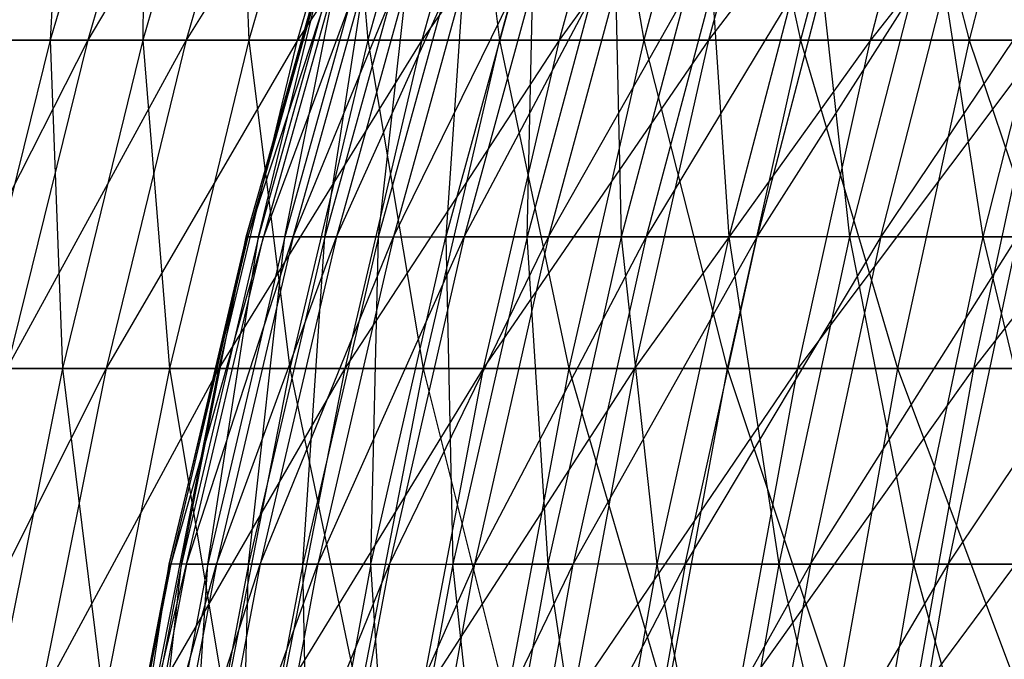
# Model space of a CAD drawing. Extents: x -125 to 125, y -143 to 0.
# Tile 180 of 256: x -55.99 to -48.69, y -71.32 to -66.58. Entities that reach past the tile are written whole.
import ezdxf

# ---------------------------------------------------------------- set-up
doc = ezdxf.new("R2010")
doc.units = 0
doc.header["$LTSCALE"] = 25.4
doc.layers.get('0').update_dxf_attribs({"linetype": 'CONTINUOUS'})

# ---------------------------------------------------------------- blocks, each defined once
blk = doc.blocks.new('NL2500027000_STL_3')
at = {"color": 0}
for p, q in [((-55.066, -64.3266, 14.9543), (-55.7674, -66.7325, 15.1448)), ((-55.066, -64.3266, 14.9543), (-55.7674, -66.7325, 15.1448)), ((-55.6474, -64.3266, 12.6196), (-55.7674, -66.7325, 15.1448)), ((-55.6474, -64.3266, 12.6196), (-55.7674, -66.7325, 15.1448)), ((-54.7903, -64.3266, -15.9346), (-55.4882, -66.7325, -16.1376)), ((-54.0699, -64.3266, -18.2302), (-55.4882, -66.7325, -16.1376)), ((-54.7903, -64.3266, -15.9346), (-55.4882, -66.7325, -16.1376)), ((-54.0699, -64.3266, -18.2302), (-55.4882, -66.7325, -16.1376)), ((-54.3866, -64.3266, 17.2624), (-55.0793, -66.7325, 17.4823)), ((-54.3866, -64.3266, 17.2624), (-55.0793, -66.7325, 17.4823)), ((-55.066, -64.3266, 14.9543), (-55.0793, -66.7325, 17.4823)), ((-55.066, -64.3266, 14.9543), (-55.0793, -66.7325, 17.4823)), ((-54.0699, -64.3266, -18.2302), (-54.7586, -66.7325, -18.4624)), ((-53.2533, -64.3266, -20.4934), (-54.7586, -66.7325, -18.4624)), ((-54.0699, -64.3266, -18.2302), (-54.7586, -66.7325, -18.4624)), ((-53.2533, -64.3266, -20.4934), (-54.7586, -66.7325, -18.4624)), ((-54.3866, -64.3266, 17.2624), (-54.2934, -66.7325, 19.7887)), ((-54.3866, -64.3266, 17.2624), (-54.2934, -66.7325, 19.7887)), ((-53.6105, -64.3266, 19.5398), (-54.2934, -66.7325, 19.7887)), ((-53.6105, -64.3266, 19.5398), (-54.2934, -66.7325, 19.7887)), ((-52.342, -64.3266, -22.7202), (-53.9316, -66.7325, -20.7544)), ((-53.9316, -66.7325, -20.7544), (-53.2533, -64.3266, -20.4934)), ((-52.342, -64.3266, -22.7202), (-53.9316, -66.7325, -20.7544)), ((-53.9316, -66.7325, -20.7544), (-53.2533, -64.3266, -20.4934)), ((-53.6105, -64.3266, 19.5398), (-53.4109, -66.7325, 22.0599)), ((-53.6105, -64.3266, 19.5398), (-53.4109, -66.7325, 22.0599)), ((-52.7391, -64.3266, 21.7825), (-53.4109, -66.7325, 22.0599)), ((-52.7391, -64.3266, 21.7825), (-53.4109, -66.7325, 22.0599)), ((-52.342, -64.3266, -22.7202), (-53.0087, -66.7325, -23.0096)), ((-51.3377, -64.3266, -24.9065), (-53.0087, -66.7325, -23.0096)), ((-52.342, -64.3266, -22.7202), (-53.0087, -66.7325, -23.0096)), ((-51.3377, -64.3266, -24.9065), (-53.0087, -66.7325, -23.0096)), ((-52.7391, -64.3266, 21.7825), (-52.4334, -66.7325, 24.2919)), ((-52.7391, -64.3266, 21.7825), (-52.4334, -66.7325, 24.2919)), ((-51.774, -64.3266, 23.9864), (-52.4334, -66.7325, 24.2919)), ((-51.774, -64.3266, 23.9864), (-52.4334, -66.7325, 24.2919)), ((-51.3377, -64.3266, -24.9065), (-51.9916, -66.7325, -25.2238)), ((-50.2421, -64.3266, -27.0486), (-51.9916, -66.7325, -25.2238)), ((-51.3377, -64.3266, -24.9065), (-51.9916, -66.7325, -25.2238)), ((-50.2421, -64.3266, -27.0486), (-51.9916, -66.7325, -25.2238)), ((-51.774, -64.3266, 23.9864), (-51.3628, -66.7325, 26.4808)), ((-51.774, -64.3266, 23.9864), (-51.3628, -66.7325, 26.4808)), ((-50.7168, -64.3266, 26.1477), (-51.3628, -66.7325, 26.4808)), ((-50.7168, -64.3266, 26.1477), (-51.3628, -66.7325, 26.4808)), ((-50.2421, -64.3266, -27.0486), (-50.882, -66.7325, -27.3931)), ((-49.0571, -64.3266, -29.1426), (-50.882, -66.7325, -27.3931)), ((-50.2421, -64.3266, -27.0486), (-50.882, -66.7325, -27.3931)), ((-49.0571, -64.3266, -29.1426), (-50.882, -66.7325, -27.3931)), ((-50.7168, -64.3266, 26.1477), (-50.2008, -66.7325, 28.6225)), ((-50.7168, -64.3266, 26.1477), (-50.2008, -66.7325, 28.6225)), ((-49.5694, -64.3266, 28.2625), (-50.2008, -66.7325, 28.6225)), ((-49.5694, -64.3266, 28.2625), (-50.2008, -66.7325, 28.6225)), ((-47.785, -64.3266, -31.1848), (-49.682, -66.7325, -29.5138)), ((-49.682, -66.7325, -29.5138), (-49.0571, -64.3266, -29.1426)), ((-47.785, -64.3266, -31.1848), (-49.682, -66.7325, -29.5138)), ((-49.682, -66.7325, -29.5138), (-49.0571, -64.3266, -29.1426)), ((-49.5694, -64.3266, 28.2625), (-48.9495, -66.7325, 30.7133)), ((-49.5694, -64.3266, 28.2625), (-48.9495, -66.7325, 30.7133)), ((-48.3339, -64.3266, 30.327), (-48.9495, -66.7325, 30.7133)), ((-48.3339, -64.3266, 30.327), (-48.9495, -66.7325, 30.7133)), ((-53.638, -65.7877, 0.888), (-54.3126, -68.1894, 0.8992)), ((-54.3126, -68.1894, 0.8992), (-53.6256, -65.7877, -1.4525)), ((-53.638, -65.7877, 0.888), (-54.3126, -68.1894, 0.8992)), ((-54.3126, -68.1894, 0.8992), (-53.6256, -65.7877, -1.4525)), ((-53.6256, -65.7877, -1.4525), (-54.3001, -68.1894, -1.4708)), ((-54.3001, -68.1894, -1.4708), (-53.5112, -65.7877, -3.7902)), ((-53.6256, -65.7877, -1.4525), (-54.3001, -68.1894, -1.4708)), ((-54.3001, -68.1894, -1.4708), (-53.5112, -65.7877, -3.7902)), ((-53.5482, -65.7877, 3.2268), (-54.2217, -68.1894, 3.2674)), ((-54.2217, -68.1894, 3.2674), (-53.638, -65.7877, 0.888)), ((-53.5482, -65.7877, 3.2268), (-54.2217, -68.1894, 3.2674)), ((-54.2217, -68.1894, 3.2674), (-53.638, -65.7877, 0.888)), ((-53.295, -65.7877, -6.1208), (-54.1843, -68.1894, -3.8379)), ((-53.5112, -65.7877, -3.7902), (-54.1843, -68.1894, -3.8379)), ((-53.295, -65.7877, -6.1208), (-54.1843, -68.1894, -3.8379)), ((-53.5112, -65.7877, -3.7902), (-54.1843, -68.1894, -3.8379)), ((-53.3564, -65.7877, 5.5595), (-54.0276, -68.1894, 5.6294)), ((-54.0276, -68.1894, 5.6294), (-53.5482, -65.7877, 3.2268)), ((-53.3564, -65.7877, 5.5595), (-54.0276, -68.1894, 5.6294)), ((-54.0276, -68.1894, 5.6294), (-53.5482, -65.7877, 3.2268)), ((-53.9653, -68.1894, -6.1977), (-53.295, -65.7877, -6.1208)), ((-53.9653, -68.1894, -6.1977), (-53.295, -65.7877, -6.1208)), ((-53.9653, -68.1894, -6.1977), (-52.9773, -65.7877, -8.4396)), ((-53.9653, -68.1894, -6.1977), (-52.9773, -65.7877, -8.4396)), ((-53.0632, -65.7877, 7.8816), (-53.7306, -68.1894, 7.9807)), ((-53.7306, -68.1894, 7.9807), (-53.3564, -65.7877, 5.5595)), ((-53.0632, -65.7877, 7.8816), (-53.7306, -68.1894, 7.9807)), ((-53.7306, -68.1894, 7.9807), (-53.3564, -65.7877, 5.5595)), ((-52.9773, -65.7877, -8.4396), (-53.6436, -68.1894, -8.5458)), ((-53.6436, -68.1894, -8.5458), (-52.5587, -65.7877, -10.7424)), ((-52.9773, -65.7877, -8.4396), (-53.6436, -68.1894, -8.5458)), ((-53.6436, -68.1894, -8.5458), (-52.5587, -65.7877, -10.7424)), ((-53.3313, -68.1894, 10.3168), (-52.6689, -65.7877, 10.1886)), ((-53.3313, -68.1894, 10.3168), (-52.6689, -65.7877, 10.1886)), ((-53.3313, -68.1894, 10.3168), (-53.0632, -65.7877, 7.8816)), ((-53.3313, -68.1894, 10.3168), (-53.0632, -65.7877, 7.8816)), ((-52.5587, -65.7877, -10.7424), (-53.2198, -68.1894, -10.8776)), ((-53.2198, -68.1894, -10.8776), (-52.0401, -65.7877, -13.0248)), ((-52.5587, -65.7877, -10.7424), (-53.2198, -68.1894, -10.8776)), ((-53.2198, -68.1894, -10.8776), (-52.0401, -65.7877, -13.0248)), ((-52.6689, -65.7877, 10.1886), (-52.8306, -68.1894, 12.6333)), ((-52.1743, -65.7877, 12.4763), (-52.8306, -68.1894, 12.6333)), ((-52.6689, -65.7877, 10.1886), (-52.8306, -68.1894, 12.6333)), ((-52.1743, -65.7877, 12.4763), (-52.8306, -68.1894, 12.6333)), ((-52.0401, -65.7877, -13.0248), (-52.6947, -68.1894, -13.1886)), ((-52.6947, -68.1894, -13.1886), (-51.4224, -65.7877, -15.2823)), ((-52.0401, -65.7877, -13.0248), (-52.6947, -68.1894, -13.1886)), ((-52.6947, -68.1894, -13.1886), (-51.4224, -65.7877, -15.2823)), ((-51.5805, -65.7877, 14.7403), (-52.2292, -68.1894, 14.9257)), ((-52.2292, -68.1894, 14.9257), (-52.1743, -65.7877, 12.4763)), ((-52.2292, -68.1894, 14.9257), (-52.1743, -65.7877, 12.4763)), ((-51.5805, -65.7877, 14.7403), (-52.2292, -68.1894, 14.9257)), ((-51.4224, -65.7877, -15.2823), (-52.0692, -68.1894, -15.4746)), ((-52.0692, -68.1894, -15.4746), (-50.7069, -65.7877, -17.5108)), ((-51.4224, -65.7877, -15.2823), (-52.0692, -68.1894, -15.4746)), ((-52.0692, -68.1894, -15.4746), (-50.7069, -65.7877, -17.5108)), ((-51.5285, -68.1894, 17.1897), (-51.5805, -65.7877, 14.7403)), ((-51.5285, -68.1894, 17.1897), (-51.5805, -65.7877, 14.7403)), ((-51.5285, -68.1894, 17.1897), (-50.8884, -65.7877, 16.9761)), ((-51.5285, -68.1894, 17.1897), (-50.8884, -65.7877, 16.9761)), ((-49.8948, -65.7877, -19.706), (-51.3447, -68.1894, -17.7311)), ((-50.7069, -65.7877, -17.5108), (-51.3447, -68.1894, -17.7311)), ((-49.8948, -65.7877, -19.706), (-51.3447, -68.1894, -17.7311)), ((-50.7069, -65.7877, -17.5108), (-51.3447, -68.1894, -17.7311)), ((-50.7296, -68.1894, 19.4209), (-50.8884, -65.7877, 16.9761)), ((-50.7296, -68.1894, 19.4209), (-50.8884, -65.7877, 16.9761)), ((-50.7296, -68.1894, 19.4209), (-50.0995, -65.7877, 19.1797)), ((-50.7296, -68.1894, 19.4209), (-50.0995, -65.7877, 19.1797)), ((-49.8948, -65.7877, -19.706), (-50.5224, -68.1894, -19.9538)), ((-50.5224, -68.1894, -19.9538), (-48.9878, -65.7877, -21.8636)), ((-49.8948, -65.7877, -19.706), (-50.5224, -68.1894, -19.9538)), ((-50.5224, -68.1894, -19.9538), (-48.9878, -65.7877, -21.8636)), ((-49.8342, -68.1894, 21.6153), (-50.0995, -65.7877, 19.1797)), ((-49.8342, -68.1894, 21.6153), (-50.0995, -65.7877, 19.1797)), ((-49.8342, -68.1894, 21.6153), (-49.2152, -65.7877, 21.3468)), ((-49.8342, -68.1894, 21.6153), (-49.2152, -65.7877, 21.3468)), ((-47.9875, -65.7877, -23.9796), (-49.6039, -68.1894, -22.1386)), ((-49.6039, -68.1894, -22.1386), (-48.9878, -65.7877, -21.8636)), ((-49.6039, -68.1894, -22.1386), (-48.9878, -65.7877, -21.8636)), ((-47.9875, -65.7877, -23.9796), (-49.6039, -68.1894, -22.1386)), ((-48.8439, -68.1894, 23.7684), (-49.2152, -65.7877, 21.3468)), ((-48.8439, -68.1894, 23.7684), (-49.2152, -65.7877, 21.3468)), ((-48.8439, -68.1894, 23.7684), (-48.2372, -65.7877, 23.4732)), ((-48.8439, -68.1894, 23.7684), (-48.2372, -65.7877, 23.4732)), ((-55.4882, -66.7325, -16.1376), (-56.7265, -69.1667, -13.9332)), ((-55.4882, -66.7325, -16.1376), (-56.7265, -69.1667, -13.9332)), ((-55.7674, -66.7325, 15.1448), (-56.3709, -69.1667, 15.3087)), ((-55.7674, -66.7325, 15.1448), (-56.3709, -69.1667, 15.3087)), ((-56.3562, -66.7325, 12.7804), (-55.7674, -66.7325, 15.1448)), ((-56.3562, -66.7325, 12.7804), (-55.7674, -66.7325, 15.1448)), ((-55.4882, -66.7325, -16.1376), (-56.1192, -66.7325, -13.784)), ((-55.4882, -66.7325, -16.1376), (-56.1192, -66.7325, -13.784)), ((-55.4882, -66.7325, -16.1376), (-56.0887, -69.1667, -16.3122)), ((-54.7586, -66.7325, -18.4624), (-56.0887, -69.1667, -16.3122)), ((-55.4882, -66.7325, -16.1376), (-56.0887, -69.1667, -16.3122)), ((-54.7586, -66.7325, -18.4624), (-56.0887, -69.1667, -16.3122)), ((-55.7674, -66.7325, 15.1448), (-55.0793, -66.7325, 17.4823)), ((-55.7674, -66.7325, 15.1448), (-55.0793, -66.7325, 17.4823)), ((-55.7674, -66.7325, 15.1448), (-55.6754, -69.1667, 17.6715)), ((-55.7674, -66.7325, 15.1448), (-55.6754, -69.1667, 17.6715)), ((-55.0793, -66.7325, 17.4823), (-55.6754, -69.1667, 17.6715)), ((-55.0793, -66.7325, 17.4823), (-55.6754, -69.1667, 17.6715)), ((-54.7586, -66.7325, -18.4624), (-55.4882, -66.7325, -16.1376)), ((-54.7586, -66.7325, -18.4624), (-55.4882, -66.7325, -16.1376)), ((-54.7586, -66.7325, -18.4624), (-55.3512, -69.1667, -18.6622)), ((-53.9316, -66.7325, -20.7544), (-55.3512, -69.1667, -18.6622)), ((-54.7586, -66.7325, -18.4624), (-55.3512, -69.1667, -18.6622)), ((-53.9316, -66.7325, -20.7544), (-55.3512, -69.1667, -18.6622)), ((-55.0793, -66.7325, 17.4823), (-54.2934, -66.7325, 19.7887)), ((-55.0793, -66.7325, 17.4823), (-54.2934, -66.7325, 19.7887)), ((-55.0793, -66.7325, 17.4823), (-54.881, -69.1667, 20.0029)), ((-55.0793, -66.7325, 17.4823), (-54.881, -69.1667, 20.0029)), ((-54.2934, -66.7325, 19.7887), (-54.881, -69.1667, 20.0029)), ((-54.2934, -66.7325, 19.7887), (-54.881, -69.1667, 20.0029)), ((-53.9316, -66.7325, -20.7544), (-54.7586, -66.7325, -18.4624)), ((-53.9316, -66.7325, -20.7544), (-54.7586, -66.7325, -18.4624)), ((-53.0087, -66.7325, -23.0096), (-54.5153, -69.1667, -20.9791)), ((-54.5153, -69.1667, -20.9791), (-53.9316, -66.7325, -20.7544)), ((-53.0087, -66.7325, -23.0096), (-54.5153, -69.1667, -20.9791)), ((-54.5153, -69.1667, -20.9791), (-53.9316, -66.7325, -20.7544)), ((-54.2934, -66.7325, 19.7887), (-53.4109, -66.7325, 22.0599)), ((-54.2934, -66.7325, 19.7887), (-53.4109, -66.7325, 22.0599)), ((-54.2934, -66.7325, 19.7887), (-53.9889, -69.1667, 22.2987)), ((-54.2934, -66.7325, 19.7887), (-53.9889, -69.1667, 22.2987)), ((-53.4109, -66.7325, 22.0599), (-53.9889, -69.1667, 22.2987)), ((-53.4109, -66.7325, 22.0599), (-53.9889, -69.1667, 22.2987)), ((-53.0087, -66.7325, -23.0096), (-53.9316, -66.7325, -20.7544)), ((-53.0087, -66.7325, -23.0096), (-53.9316, -66.7325, -20.7544)), ((-53.0087, -66.7325, -23.0096), (-53.5824, -69.1667, -23.2586)), ((-51.9916, -66.7325, -25.2238), (-53.5824, -69.1667, -23.2586)), ((-53.0087, -66.7325, -23.0096), (-53.5824, -69.1667, -23.2586)), ((-51.9916, -66.7325, -25.2238), (-53.5824, -69.1667, -23.2586)), ((-53.4109, -66.7325, 22.0599), (-52.4334, -66.7325, 24.2919)), ((-53.4109, -66.7325, 22.0599), (-52.4334, -66.7325, 24.2919)), ((-53.4109, -66.7325, 22.0599), (-53.0009, -69.1667, 24.5548)), ((-53.4109, -66.7325, 22.0599), (-53.0009, -69.1667, 24.5548)), ((-51.9916, -66.7325, -25.2238), (-53.0087, -66.7325, -23.0096)), ((-51.9916, -66.7325, -25.2238), (-53.0087, -66.7325, -23.0096)), ((-52.4334, -66.7325, 24.2919), (-53.0009, -69.1667, 24.5548)), ((-52.4334, -66.7325, 24.2919), (-53.0009, -69.1667, 24.5548)), ((-51.9916, -66.7325, -25.2238), (-52.5543, -69.1667, -25.4968)), ((-50.882, -66.7325, -27.3931), (-52.5543, -69.1667, -25.4968)), ((-51.9916, -66.7325, -25.2238), (-52.5543, -69.1667, -25.4968)), ((-50.882, -66.7325, -27.3931), (-52.5543, -69.1667, -25.4968)), ((-52.4334, -66.7325, 24.2919), (-51.3628, -66.7325, 26.4808)), ((-52.4334, -66.7325, 24.2919), (-51.3628, -66.7325, 26.4808)), ((-52.4334, -66.7325, 24.2919), (-51.9186, -69.1667, 26.7673)), ((-52.4334, -66.7325, 24.2919), (-51.9186, -69.1667, 26.7673)), ((-50.882, -66.7325, -27.3931), (-51.9916, -66.7325, -25.2238)), ((-50.882, -66.7325, -27.3931), (-51.9916, -66.7325, -25.2238)), ((-51.3628, -66.7325, 26.4808), (-51.9186, -69.1667, 26.7673)), ((-51.3628, -66.7325, 26.4808), (-51.9186, -69.1667, 26.7673)), ((-50.882, -66.7325, -27.3931), (-51.4327, -69.1667, -27.6896)), ((-49.682, -66.7325, -29.5138), (-51.4327, -69.1667, -27.6896)), ((-50.882, -66.7325, -27.3931), (-51.4327, -69.1667, -27.6896)), ((-49.682, -66.7325, -29.5138), (-51.4327, -69.1667, -27.6896)), ((-51.3628, -66.7325, 26.4808), (-50.2008, -66.7325, 28.6225)), ((-51.3628, -66.7325, 26.4808), (-50.2008, -66.7325, 28.6225)), ((-51.3628, -66.7325, 26.4808), (-50.7441, -69.1667, 28.9323)), ((-51.3628, -66.7325, 26.4808), (-50.7441, -69.1667, 28.9323)), ((-49.682, -66.7325, -29.5138), (-50.882, -66.7325, -27.3931)), ((-49.682, -66.7325, -29.5138), (-50.882, -66.7325, -27.3931)), ((-50.2008, -66.7325, 28.6225), (-50.7441, -69.1667, 28.9323)), ((-50.2008, -66.7325, 28.6225), (-50.7441, -69.1667, 28.9323)), ((-48.3936, -66.7325, -31.582), (-50.2197, -69.1667, -29.8332)), ((-50.2197, -69.1667, -29.8332), (-49.682, -66.7325, -29.5138)), ((-48.3936, -66.7325, -31.582), (-50.2197, -69.1667, -29.8332)), ((-50.2197, -69.1667, -29.8332), (-49.682, -66.7325, -29.5138)), ((-50.2008, -66.7325, 28.6225), (-48.9495, -66.7325, 30.7133)), ((-50.2008, -66.7325, 28.6225), (-48.9495, -66.7325, 30.7133)), ((-50.2008, -66.7325, 28.6225), (-49.4793, -69.1667, 31.0457)), ((-50.2008, -66.7325, 28.6225), (-49.4793, -69.1667, 31.0457)), ((-48.3936, -66.7325, -31.582), (-49.682, -66.7325, -29.5138)), ((-48.3936, -66.7325, -31.582), (-49.682, -66.7325, -29.5138)), ((-48.9495, -66.7325, 30.7133), (-49.4793, -69.1667, 31.0457)), ((-48.9495, -66.7325, 30.7133), (-49.4793, -69.1667, 31.0457)), ((-48.9495, -66.7325, 30.7133), (-47.6112, -66.7325, 32.7496)), ((-48.9495, -66.7325, 30.7133), (-47.6112, -66.7325, 32.7496)), ((-48.9495, -66.7325, 30.7133), (-48.1265, -69.1667, 33.104)), ((-48.9495, -66.7325, 30.7133), (-48.1265, -69.1667, 33.104)), ((-48.3936, -66.7325, -31.582), (-48.9174, -69.1667, -31.9238)), ((-47.0192, -66.7325, -33.594), (-48.9174, -69.1667, -31.9238)), ((-48.3936, -66.7325, -31.582), (-48.9174, -69.1667, -31.9238)), ((-47.0192, -66.7325, -33.594), (-48.9174, -69.1667, -31.9238)), ((-54.3126, -68.1894, 0.8992), (-54.8852, -70.6174, 0.9086)), ((-54.8852, -70.6174, 0.9086), (-54.3001, -68.1894, -1.4708)), ((-54.3126, -68.1894, 0.8992), (-54.8852, -70.6174, 0.9086)), ((-54.8852, -70.6174, 0.9086), (-54.3001, -68.1894, -1.4708)), ((-54.1843, -68.1894, -3.8379), (-54.8726, -70.6174, -1.4863)), ((-54.3001, -68.1894, -1.4708), (-54.8726, -70.6174, -1.4863)), ((-54.1843, -68.1894, -3.8379), (-54.8726, -70.6174, -1.4863)), ((-54.3001, -68.1894, -1.4708), (-54.8726, -70.6174, -1.4863)), ((-54.2217, -68.1894, 3.2674), (-54.7933, -70.6174, 3.3018)), ((-54.7933, -70.6174, 3.3018), (-54.3126, -68.1894, 0.8992)), ((-54.2217, -68.1894, 3.2674), (-54.7933, -70.6174, 3.3018)), ((-54.7933, -70.6174, 3.3018), (-54.3126, -68.1894, 0.8992)), ((-54.7555, -70.6174, -3.8784), (-54.1843, -68.1894, -3.8379)), ((-54.7555, -70.6174, -3.8784), (-54.1843, -68.1894, -3.8379)), ((-54.7555, -70.6174, -3.8784), (-53.9653, -68.1894, -6.1977)), ((-54.7555, -70.6174, -3.8784), (-53.9653, -68.1894, -6.1977)), ((-54.0276, -68.1894, 5.6294), (-54.5971, -70.6174, 5.6887)), ((-54.5971, -70.6174, 5.6887), (-54.2217, -68.1894, 3.2674)), ((-54.0276, -68.1894, 5.6294), (-54.5971, -70.6174, 5.6887)), ((-54.5971, -70.6174, 5.6887), (-54.2217, -68.1894, 3.2674)), ((-53.9653, -68.1894, -6.1977), (-54.5342, -70.6174, -6.2631)), ((-54.5342, -70.6174, -6.2631), (-53.6436, -68.1894, -8.5458)), ((-53.9653, -68.1894, -6.1977), (-54.5342, -70.6174, -6.2631)), ((-54.5342, -70.6174, -6.2631), (-53.6436, -68.1894, -8.5458)), ((-54.2217, -68.1894, 3.2674), (-54.3126, -68.1894, 0.8992)), ((-54.2217, -68.1894, 3.2674), (-54.3126, -68.1894, 0.8992)), ((-54.3126, -68.1894, 0.8992), (-54.3001, -68.1894, -1.4708)), ((-54.3126, -68.1894, 0.8992), (-54.3001, -68.1894, -1.4708)), ((-54.3001, -68.1894, -1.4708), (-54.1843, -68.1894, -3.8379)), ((-54.3001, -68.1894, -1.4708), (-54.1843, -68.1894, -3.8379)), ((-53.7306, -68.1894, 7.9807), (-54.297, -70.6174, 8.0648)), ((-54.297, -70.6174, 8.0648), (-54.0276, -68.1894, 5.6294)), ((-53.7306, -68.1894, 7.9807), (-54.297, -70.6174, 8.0648)), ((-54.297, -70.6174, 8.0648), (-54.0276, -68.1894, 5.6294)), ((-54.0276, -68.1894, 5.6294), (-54.2217, -68.1894, 3.2674)), ((-54.0276, -68.1894, 5.6294), (-54.2217, -68.1894, 3.2674)), ((-53.6436, -68.1894, -8.5458), (-54.2091, -70.6174, -8.6359)), ((-54.2091, -70.6174, -8.6359), (-53.2198, -68.1894, -10.8776)), ((-53.6436, -68.1894, -8.5458), (-54.2091, -70.6174, -8.6359)), ((-54.2091, -70.6174, -8.6359), (-53.2198, -68.1894, -10.8776)), ((-53.9653, -68.1894, -6.1977), (-54.1843, -68.1894, -3.8379)), ((-53.9653, -68.1894, -6.1977), (-54.1843, -68.1894, -3.8379)), ((-53.7306, -68.1894, 7.9807), (-54.0276, -68.1894, 5.6294)), ((-53.7306, -68.1894, 7.9807), (-54.0276, -68.1894, 5.6294)), ((-53.9653, -68.1894, -6.1977), (-53.6436, -68.1894, -8.5458)), ((-53.9653, -68.1894, -6.1977), (-53.6436, -68.1894, -8.5458)), ((-53.3313, -68.1894, 10.3168), (-53.8935, -70.6174, 10.4255)), ((-53.8935, -70.6174, 10.4255), (-53.7306, -68.1894, 7.9807)), ((-53.3313, -68.1894, 10.3168), (-53.8935, -70.6174, 10.4255)), ((-53.8935, -70.6174, 10.4255), (-53.7306, -68.1894, 7.9807)), ((-53.2198, -68.1894, -10.8776), (-53.7808, -70.6174, -10.9922)), ((-53.7808, -70.6174, -10.9922), (-52.6947, -68.1894, -13.1886)), ((-53.2198, -68.1894, -10.8776), (-53.7808, -70.6174, -10.9922)), ((-53.7808, -70.6174, -10.9922), (-52.6947, -68.1894, -13.1886)), ((-53.3313, -68.1894, 10.3168), (-53.7306, -68.1894, 7.9807)), ((-53.3313, -68.1894, 10.3168), (-53.7306, -68.1894, 7.9807)), ((-53.6436, -68.1894, -8.5458), (-53.2198, -68.1894, -10.8776)), ((-53.6436, -68.1894, -8.5458), (-53.2198, -68.1894, -10.8776)), ((-53.3875, -70.6174, 12.7664), (-52.8306, -68.1894, 12.6333)), ((-53.3875, -70.6174, 12.7664), (-52.8306, -68.1894, 12.6333)), ((-53.3875, -70.6174, 12.7664), (-53.3313, -68.1894, 10.3168)), ((-53.3875, -70.6174, 12.7664), (-53.3313, -68.1894, 10.3168)), ((-53.3313, -68.1894, 10.3168), (-52.8306, -68.1894, 12.6333)), ((-53.3313, -68.1894, 10.3168), (-52.8306, -68.1894, 12.6333)), ((-52.6947, -68.1894, -13.1886), (-53.2502, -70.6174, -13.3276)), ((-53.2502, -70.6174, -13.3276), (-52.0692, -68.1894, -15.4746)), ((-52.6947, -68.1894, -13.1886), (-53.2502, -70.6174, -13.3276)), ((-53.2502, -70.6174, -13.3276), (-52.0692, -68.1894, -15.4746)), ((-53.2198, -68.1894, -10.8776), (-52.6947, -68.1894, -13.1886)), ((-53.2198, -68.1894, -10.8776), (-52.6947, -68.1894, -13.1886)), ((-52.8306, -68.1894, 12.6333), (-52.7798, -70.6174, 15.083)), ((-52.2292, -68.1894, 14.9257), (-52.8306, -68.1894, 12.6333)), ((-52.2292, -68.1894, 14.9257), (-52.8306, -68.1894, 12.6333)), ((-52.8306, -68.1894, 12.6333), (-52.7798, -70.6174, 15.083)), ((-52.2292, -68.1894, 14.9257), (-52.7798, -70.6174, 15.083)), ((-52.2292, -68.1894, 14.9257), (-52.7798, -70.6174, 15.083)), ((-52.6947, -68.1894, -13.1886), (-52.0692, -68.1894, -15.4746)), ((-52.6947, -68.1894, -13.1886), (-52.0692, -68.1894, -15.4746)), ((-51.3447, -68.1894, -17.7311), (-52.6181, -70.6174, -15.6377)), ((-52.0692, -68.1894, -15.4746), (-52.6181, -70.6174, -15.6377)), ((-51.3447, -68.1894, -17.7311), (-52.6181, -70.6174, -15.6377)), ((-52.0692, -68.1894, -15.4746), (-52.6181, -70.6174, -15.6377)), ((-51.5285, -68.1894, 17.1897), (-52.2292, -68.1894, 14.9257)), ((-51.5285, -68.1894, 17.1897), (-52.2292, -68.1894, 14.9257)), ((-52.0717, -70.6174, 17.3709), (-52.2292, -68.1894, 14.9257)), ((-52.0717, -70.6174, 17.3709), (-52.2292, -68.1894, 14.9257)), ((-52.0717, -70.6174, 17.3709), (-51.5285, -68.1894, 17.1897)), ((-52.0717, -70.6174, 17.3709), (-51.5285, -68.1894, 17.1897)), ((-52.0692, -68.1894, -15.4746), (-51.3447, -68.1894, -17.7311)), ((-52.0692, -68.1894, -15.4746), (-51.3447, -68.1894, -17.7311)), ((-51.3447, -68.1894, -17.7311), (-51.886, -70.6174, -17.918)), ((-51.886, -70.6174, -17.918), (-50.5224, -68.1894, -19.9538)), ((-51.3447, -68.1894, -17.7311), (-51.886, -70.6174, -17.918)), ((-51.886, -70.6174, -17.918), (-50.5224, -68.1894, -19.9538)), ((-50.7296, -68.1894, 19.4209), (-51.5285, -68.1894, 17.1897)), ((-50.7296, -68.1894, 19.4209), (-51.5285, -68.1894, 17.1897)), ((-51.2644, -70.6174, 19.6257), (-51.5285, -68.1894, 17.1897)), ((-51.2644, -70.6174, 19.6257), (-51.5285, -68.1894, 17.1897)), ((-51.3447, -68.1894, -17.7311), (-50.5224, -68.1894, -19.9538)), ((-51.3447, -68.1894, -17.7311), (-50.5224, -68.1894, -19.9538)), ((-51.2644, -70.6174, 19.6257), (-50.7296, -68.1894, 19.4209)), ((-51.2644, -70.6174, 19.6257), (-50.7296, -68.1894, 19.4209)), ((-49.6039, -68.1894, -22.1386), (-51.055, -70.6174, -20.1642)), ((-51.055, -70.6174, -20.1642), (-50.5224, -68.1894, -19.9538)), ((-51.055, -70.6174, -20.1642), (-50.5224, -68.1894, -19.9538)), ((-49.6039, -68.1894, -22.1386), (-51.055, -70.6174, -20.1642)), ((-49.8342, -68.1894, 21.6153), (-50.7296, -68.1894, 19.4209)), ((-49.8342, -68.1894, 21.6153), (-50.7296, -68.1894, 19.4209)), ((-50.3596, -70.6174, 21.8431), (-50.7296, -68.1894, 19.4209)), ((-50.3596, -70.6174, 21.8431), (-50.7296, -68.1894, 19.4209)), ((-49.6039, -68.1894, -22.1386), (-50.5224, -68.1894, -19.9538)), ((-49.6039, -68.1894, -22.1386), (-50.5224, -68.1894, -19.9538)), ((-50.3596, -70.6174, 21.8431), (-49.8342, -68.1894, 21.6153)), ((-50.3596, -70.6174, 21.8431), (-49.8342, -68.1894, 21.6153)), ((-49.6039, -68.1894, -22.1386), (-50.1269, -70.6174, -22.372)), ((-50.1269, -70.6174, -22.372), (-48.5911, -68.1894, -24.2812)), ((-49.6039, -68.1894, -22.1386), (-50.1269, -70.6174, -22.372)), ((-50.1269, -70.6174, -22.372), (-48.5911, -68.1894, -24.2812)), ((-48.8439, -68.1894, 23.7684), (-49.8342, -68.1894, 21.6153)), ((-48.8439, -68.1894, 23.7684), (-49.8342, -68.1894, 21.6153)), ((-49.3588, -70.6174, 24.019), (-49.8342, -68.1894, 21.6153)), ((-49.3588, -70.6174, 24.019), (-49.8342, -68.1894, 21.6153)), ((-49.6039, -68.1894, -22.1386), (-48.5911, -68.1894, -24.2812)), ((-49.6039, -68.1894, -22.1386), (-48.5911, -68.1894, -24.2812)), ((-49.3588, -70.6174, 24.019), (-48.8439, -68.1894, 23.7684)), ((-49.3588, -70.6174, 24.019), (-48.8439, -68.1894, 23.7684)), ((-48.5911, -68.1894, -24.2812), (-49.1033, -70.6174, -24.5372)), ((-49.1033, -70.6174, -24.5372), (-47.4857, -68.1894, -26.3776)), ((-48.5911, -68.1894, -24.2812), (-49.1033, -70.6174, -24.5372)), ((-49.1033, -70.6174, -24.5372), (-47.4857, -68.1894, -26.3776)), ((-47.7607, -68.1894, 25.8763), (-48.8439, -68.1894, 23.7684)), ((-47.7607, -68.1894, 25.8763), (-48.8439, -68.1894, 23.7684)), ((-48.2642, -70.6174, 26.1491), (-48.8439, -68.1894, 23.7684)), ((-48.2642, -70.6174, 26.1491), (-48.8439, -68.1894, 23.7684)), ((-55.3512, -69.1667, -18.6622), (-56.5909, -71.625, -16.4583)), ((-55.3512, -69.1667, -18.6622), (-56.5909, -71.625, -16.4583)), ((-56.3709, -69.1667, 15.3087), (-55.6754, -69.1667, 17.6715)), ((-56.3709, -69.1667, 15.3087), (-55.6754, -69.1667, 17.6715)), ((-55.6754, -69.1667, 17.6715), (-56.1739, -71.625, 17.8297)), ((-55.6754, -69.1667, 17.6715), (-56.1739, -71.625, 17.8297)), ((-55.3512, -69.1667, -18.6622), (-56.0887, -69.1667, -16.3122)), ((-55.3512, -69.1667, -18.6622), (-56.0887, -69.1667, -16.3122)), ((-55.3512, -69.1667, -18.6622), (-55.8467, -71.625, -18.8293)), ((-54.5153, -69.1667, -20.9791), (-55.8467, -71.625, -18.8293)), ((-55.3512, -69.1667, -18.6622), (-55.8467, -71.625, -18.8293)), ((-54.5153, -69.1667, -20.9791), (-55.8467, -71.625, -18.8293)), ((-55.6754, -69.1667, 17.6715), (-54.881, -69.1667, 20.0029)), ((-55.6754, -69.1667, 17.6715), (-54.881, -69.1667, 20.0029)), ((-55.6754, -69.1667, 17.6715), (-55.3723, -71.625, 20.1819)), ((-55.6754, -69.1667, 17.6715), (-55.3723, -71.625, 20.1819)), ((-54.881, -69.1667, 20.0029), (-55.3723, -71.625, 20.1819)), ((-54.881, -69.1667, 20.0029), (-55.3723, -71.625, 20.1819)), ((-54.5153, -69.1667, -20.9791), (-55.3512, -69.1667, -18.6622)), ((-54.5153, -69.1667, -20.9791), (-55.3512, -69.1667, -18.6622)), ((-53.5824, -69.1667, -23.2586), (-55.0033, -71.625, -21.1669)), ((-55.0033, -71.625, -21.1669), (-54.5153, -69.1667, -20.9791)), ((-53.5824, -69.1667, -23.2586), (-55.0033, -71.625, -21.1669)), ((-55.0033, -71.625, -21.1669), (-54.5153, -69.1667, -20.9791)), ((-54.881, -69.1667, 20.0029), (-53.9889, -69.1667, 22.2987)), ((-54.881, -69.1667, 20.0029), (-53.9889, -69.1667, 22.2987)), ((-54.881, -69.1667, 20.0029), (-54.4723, -71.625, 22.4983)), ((-54.881, -69.1667, 20.0029), (-54.4723, -71.625, 22.4983)), ((-53.5824, -69.1667, -23.2586), (-54.5153, -69.1667, -20.9791)), ((-53.5824, -69.1667, -23.2586), (-54.5153, -69.1667, -20.9791)), ((-53.9889, -69.1667, 22.2987), (-54.4723, -71.625, 22.4983)), ((-53.9889, -69.1667, 22.2987), (-54.4723, -71.625, 22.4983)), ((-53.5824, -69.1667, -23.2586), (-54.0621, -71.625, -23.4668)), ((-52.5543, -69.1667, -25.4968), (-54.0621, -71.625, -23.4668)), ((-53.5824, -69.1667, -23.2586), (-54.0621, -71.625, -23.4668)), ((-52.5543, -69.1667, -25.4968), (-54.0621, -71.625, -23.4668)), ((-53.9889, -69.1667, 22.2987), (-53.0009, -69.1667, 24.5548)), ((-53.9889, -69.1667, 22.2987), (-53.0009, -69.1667, 24.5548)), ((-53.9889, -69.1667, 22.2987), (-53.4754, -71.625, 24.7747)), ((-53.9889, -69.1667, 22.2987), (-53.4754, -71.625, 24.7747)), ((-52.5543, -69.1667, -25.4968), (-53.5824, -69.1667, -23.2586)), ((-52.5543, -69.1667, -25.4968), (-53.5824, -69.1667, -23.2586)), ((-53.0009, -69.1667, 24.5548), (-53.4754, -71.625, 24.7747)), ((-53.0009, -69.1667, 24.5548), (-53.4754, -71.625, 24.7747)), ((-52.5543, -69.1667, -25.4968), (-53.0247, -71.625, -25.725)), ((-51.4327, -69.1667, -27.6896), (-53.0247, -71.625, -25.725)), ((-52.5543, -69.1667, -25.4968), (-53.0247, -71.625, -25.725)), ((-51.4327, -69.1667, -27.6896), (-53.0247, -71.625, -25.725)), ((-53.0009, -69.1667, 24.5548), (-51.9186, -69.1667, 26.7673)), ((-53.0009, -69.1667, 24.5548), (-51.9186, -69.1667, 26.7673)), ((-53.0009, -69.1667, 24.5548), (-52.3834, -71.625, 27.007)), ((-53.0009, -69.1667, 24.5548), (-52.3834, -71.625, 27.007)), ((-51.4327, -69.1667, -27.6896), (-52.5543, -69.1667, -25.4968)), ((-51.4327, -69.1667, -27.6896), (-52.5543, -69.1667, -25.4968)), ((-51.9186, -69.1667, 26.7673), (-52.3834, -71.625, 27.007)), ((-51.9186, -69.1667, 26.7673), (-52.3834, -71.625, 27.007)), ((-51.9186, -69.1667, 26.7673), (-50.7441, -69.1667, 28.9323)), ((-51.9186, -69.1667, 26.7673), (-50.7441, -69.1667, 28.9323)), ((-51.9186, -69.1667, 26.7673), (-51.1983, -71.625, 29.1913)), ((-51.9186, -69.1667, 26.7673), (-51.1983, -71.625, 29.1913)), ((-51.4327, -69.1667, -27.6896), (-51.8931, -71.625, -27.9375)), ((-50.2197, -69.1667, -29.8332), (-51.8931, -71.625, -27.9375)), ((-51.4327, -69.1667, -27.6896), (-51.8931, -71.625, -27.9375)), ((-50.2197, -69.1667, -29.8332), (-51.8931, -71.625, -27.9375)), ((-50.2197, -69.1667, -29.8332), (-51.4327, -69.1667, -27.6896)), ((-50.2197, -69.1667, -29.8332), (-51.4327, -69.1667, -27.6896)), ((-50.7441, -69.1667, 28.9323), (-51.1983, -71.625, 29.1913)), ((-50.7441, -69.1667, 28.9323), (-51.1983, -71.625, 29.1913)), ((-50.7441, -69.1667, 28.9323), (-49.4793, -69.1667, 31.0457)), ((-50.7441, -69.1667, 28.9323), (-49.4793, -69.1667, 31.0457)), ((-50.7441, -69.1667, 28.9323), (-49.9222, -71.625, 31.3237)), ((-50.7441, -69.1667, 28.9323), (-49.9222, -71.625, 31.3237)), ((-48.9174, -69.1667, -31.9238), (-50.6693, -71.625, -30.1003)), ((-50.6693, -71.625, -30.1003), (-50.2197, -69.1667, -29.8332)), ((-48.9174, -69.1667, -31.9238), (-50.6693, -71.625, -30.1003)), ((-50.6693, -71.625, -30.1003), (-50.2197, -69.1667, -29.8332)), ((-48.9174, -69.1667, -31.9238), (-50.2197, -69.1667, -29.8332)), ((-48.9174, -69.1667, -31.9238), (-50.2197, -69.1667, -29.8332)), ((-49.4793, -69.1667, 31.0457), (-49.9222, -71.625, 31.3237)), ((-49.4793, -69.1667, 31.0457), (-49.9222, -71.625, 31.3237)), ((-49.4793, -69.1667, 31.0457), (-48.1265, -69.1667, 33.104)), ((-49.4793, -69.1667, 31.0457), (-48.1265, -69.1667, 33.104)), ((-49.4793, -69.1667, 31.0457), (-48.5573, -71.625, 33.4004)), ((-49.4793, -69.1667, 31.0457), (-48.5573, -71.625, 33.4004)), ((-48.9174, -69.1667, -31.9238), (-49.3553, -71.625, -32.2096)), ((-47.5281, -69.1667, -33.9576), (-49.3553, -71.625, -32.2096)), ((-48.9174, -69.1667, -31.9238), (-49.3553, -71.625, -32.2096)), ((-47.5281, -69.1667, -33.9576), (-49.3553, -71.625, -32.2096)), ((-47.5281, -69.1667, -33.9576), (-48.9174, -69.1667, -31.9238)), ((-47.5281, -69.1667, -33.9576), (-48.9174, -69.1667, -31.9238)), ((-54.8726, -70.6174, -1.4863), (-55.3546, -73.0675, 0.9164)), ((-54.8852, -70.6174, 0.9086), (-55.3546, -73.0675, 0.9164)), ((-54.8726, -70.6174, -1.4863), (-55.3546, -73.0675, 0.9164)), ((-54.8852, -70.6174, 0.9086), (-55.3546, -73.0675, 0.9164)), ((-55.3419, -73.0675, -1.499), (-54.8726, -70.6174, -1.4863)), ((-55.3419, -73.0675, -1.499), (-54.8726, -70.6174, -1.4863)), ((-55.3419, -73.0675, -1.499), (-54.7555, -70.6174, -3.8784)), ((-55.3419, -73.0675, -1.499), (-54.7555, -70.6174, -3.8784)), ((-54.7933, -70.6174, 3.3018), (-55.2619, -73.0675, 3.3301)), ((-55.2619, -73.0675, 3.3301), (-54.8852, -70.6174, 0.9086)), ((-54.7933, -70.6174, 3.3018), (-55.2619, -73.0675, 3.3301)), ((-55.2619, -73.0675, 3.3301), (-54.8852, -70.6174, 0.9086)), ((-54.7555, -70.6174, -3.8784), (-55.2238, -73.0675, -3.9115)), ((-55.2238, -73.0675, -3.9115), (-54.5342, -70.6174, -6.2631)), ((-54.7555, -70.6174, -3.8784), (-55.2238, -73.0675, -3.9115)), ((-55.2238, -73.0675, -3.9115), (-54.5342, -70.6174, -6.2631)), ((-54.5971, -70.6174, 5.6887), (-55.0641, -73.0675, 5.7374)), ((-55.0641, -73.0675, 5.7374), (-54.7933, -70.6174, 3.3018)), ((-54.5971, -70.6174, 5.6887), (-55.0641, -73.0675, 5.7374)), ((-55.0641, -73.0675, 5.7374), (-54.7933, -70.6174, 3.3018)), ((-54.5342, -70.6174, -6.2631), (-55.0006, -73.0675, -6.3166)), ((-55.0006, -73.0675, -6.3166), (-54.2091, -70.6174, -8.6359)), ((-54.5342, -70.6174, -6.2631), (-55.0006, -73.0675, -6.3166)), ((-55.0006, -73.0675, -6.3166), (-54.2091, -70.6174, -8.6359)), ((-54.7933, -70.6174, 3.3018), (-54.8852, -70.6174, 0.9086)), ((-54.7933, -70.6174, 3.3018), (-54.8852, -70.6174, 0.9086)), ((-54.8852, -70.6174, 0.9086), (-54.8726, -70.6174, -1.4863)), ((-54.8852, -70.6174, 0.9086), (-54.8726, -70.6174, -1.4863)), ((-54.7555, -70.6174, -3.8784), (-54.8726, -70.6174, -1.4863)), ((-54.7555, -70.6174, -3.8784), (-54.8726, -70.6174, -1.4863)), ((-54.5971, -70.6174, 5.6887), (-54.7933, -70.6174, 3.3018)), ((-54.5971, -70.6174, 5.6887), (-54.7933, -70.6174, 3.3018)), ((-54.297, -70.6174, 8.0648), (-54.7614, -73.0675, 8.1338)), ((-54.7614, -73.0675, 8.1338), (-54.5971, -70.6174, 5.6887)), ((-54.297, -70.6174, 8.0648), (-54.7614, -73.0675, 8.1338)), ((-54.7614, -73.0675, 8.1338), (-54.5971, -70.6174, 5.6887)), ((-54.7555, -70.6174, -3.8784), (-54.5342, -70.6174, -6.2631)), ((-54.7555, -70.6174, -3.8784), (-54.5342, -70.6174, -6.2631)), ((-54.2091, -70.6174, -8.6359), (-54.6728, -73.0675, -8.7097)), ((-54.6728, -73.0675, -8.7097), (-53.7808, -70.6174, -10.9922)), ((-54.2091, -70.6174, -8.6359), (-54.6728, -73.0675, -8.7097)), ((-54.6728, -73.0675, -8.7097), (-53.7808, -70.6174, -10.9922)), ((-54.297, -70.6174, 8.0648), (-54.5971, -70.6174, 5.6887)), ((-54.297, -70.6174, 8.0648), (-54.5971, -70.6174, 5.6887)), ((-54.5342, -70.6174, -6.2631), (-54.2091, -70.6174, -8.6359)), ((-54.5342, -70.6174, -6.2631), (-54.2091, -70.6174, -8.6359)), ((-53.8935, -70.6174, 10.4255), (-54.3545, -73.0675, 10.5147)), ((-54.3545, -73.0675, 10.5147), (-54.297, -70.6174, 8.0648)), ((-53.8935, -70.6174, 10.4255), (-54.3545, -73.0675, 10.5147)), ((-54.3545, -73.0675, 10.5147), (-54.297, -70.6174, 8.0648)), ((-53.8935, -70.6174, 10.4255), (-54.297, -70.6174, 8.0648)), ((-53.8935, -70.6174, 10.4255), (-54.297, -70.6174, 8.0648)), ((-53.7808, -70.6174, -10.9922), (-54.2408, -73.0675, -11.0862)), ((-54.2408, -73.0675, -11.0862), (-53.2502, -70.6174, -13.3276)), ((-53.7808, -70.6174, -10.9922), (-54.2408, -73.0675, -11.0862)), ((-54.2408, -73.0675, -11.0862), (-53.2502, -70.6174, -13.3276)), ((-54.2091, -70.6174, -8.6359), (-53.7808, -70.6174, -10.9922)), ((-54.2091, -70.6174, -8.6359), (-53.7808, -70.6174, -10.9922)), ((-53.3875, -70.6174, 12.7664), (-53.8935, -70.6174, 10.4255)), ((-53.3875, -70.6174, 12.7664), (-53.8935, -70.6174, 10.4255)), ((-53.8441, -73.0675, 12.8756), (-53.8935, -70.6174, 10.4255)), ((-53.8441, -73.0675, 12.8756), (-53.8935, -70.6174, 10.4255)), ((-53.3875, -70.6174, 12.7664), (-53.8441, -73.0675, 12.8756)), ((-53.3875, -70.6174, 12.7664), (-53.8441, -73.0675, 12.8756)), ((-53.7808, -70.6174, -10.9922), (-53.2502, -70.6174, -13.3276)), ((-53.7808, -70.6174, -10.9922), (-53.2502, -70.6174, -13.3276)), ((-52.6181, -70.6174, -15.6377), (-53.7056, -73.0675, -13.4416)), ((-53.2502, -70.6174, -13.3276), (-53.7056, -73.0675, -13.4416)), ((-52.6181, -70.6174, -15.6377), (-53.7056, -73.0675, -13.4416)), ((-53.2502, -70.6174, -13.3276), (-53.7056, -73.0675, -13.4416)), ((-53.3875, -70.6174, 12.7664), (-52.7798, -70.6174, 15.083)), ((-53.2312, -73.0675, 15.212), (-53.3875, -70.6174, 12.7664)), ((-53.3875, -70.6174, 12.7664), (-52.7798, -70.6174, 15.083)), ((-53.2312, -73.0675, 15.212), (-53.3875, -70.6174, 12.7664)), ((-53.2502, -70.6174, -13.3276), (-52.6181, -70.6174, -15.6377)), ((-53.2502, -70.6174, -13.3276), (-52.6181, -70.6174, -15.6377)), ((-52.7798, -70.6174, 15.083), (-53.2312, -73.0675, 15.212)), ((-52.7798, -70.6174, 15.083), (-53.2312, -73.0675, 15.212)), ((-52.6181, -70.6174, -15.6377), (-53.0682, -73.0675, -15.7714)), ((-53.0682, -73.0675, -15.7714), (-51.886, -70.6174, -17.918)), ((-52.6181, -70.6174, -15.6377), (-53.0682, -73.0675, -15.7714)), ((-53.0682, -73.0675, -15.7714), (-51.886, -70.6174, -17.918)), ((-52.0717, -70.6174, 17.3709), (-52.7798, -70.6174, 15.083)), ((-52.0717, -70.6174, 17.3709), (-52.7798, -70.6174, 15.083)), ((-52.517, -73.0675, 17.5194), (-52.7798, -70.6174, 15.083)), ((-52.517, -73.0675, 17.5194), (-52.7798, -70.6174, 15.083)), ((-52.6181, -70.6174, -15.6377), (-51.886, -70.6174, -17.918)), ((-52.6181, -70.6174, -15.6377), (-51.886, -70.6174, -17.918)), ((-52.517, -73.0675, 17.5194), (-52.0717, -70.6174, 17.3709)), ((-52.517, -73.0675, 17.5194), (-52.0717, -70.6174, 17.3709)), ((-51.055, -70.6174, -20.1642), (-52.3297, -73.0675, -18.0712)), ((-52.3297, -73.0675, -18.0712), (-51.886, -70.6174, -17.918)), ((-52.3297, -73.0675, -18.0712), (-51.886, -70.6174, -17.918)), ((-51.055, -70.6174, -20.1642), (-52.3297, -73.0675, -18.0712)), ((-51.2644, -70.6174, 19.6257), (-52.0717, -70.6174, 17.3709)), ((-51.2644, -70.6174, 19.6257), (-52.0717, -70.6174, 17.3709)), ((-51.7029, -73.0675, 19.7935), (-52.0717, -70.6174, 17.3709)), ((-51.7029, -73.0675, 19.7935), (-52.0717, -70.6174, 17.3709)), ((-51.055, -70.6174, -20.1642), (-51.886, -70.6174, -17.918)), ((-51.055, -70.6174, -20.1642), (-51.886, -70.6174, -17.918)), ((-51.7029, -73.0675, 19.7935), (-51.2644, -70.6174, 19.6257)), ((-51.7029, -73.0675, 19.7935), (-51.2644, -70.6174, 19.6257)), ((-51.055, -70.6174, -20.1642), (-51.4917, -73.0675, -20.3366)), ((-51.4917, -73.0675, -20.3366), (-50.1269, -70.6174, -22.372)), ((-51.055, -70.6174, -20.1642), (-51.4917, -73.0675, -20.3366)), ((-51.4917, -73.0675, -20.3366), (-50.1269, -70.6174, -22.372)), ((-50.3596, -70.6174, 21.8431), (-51.2644, -70.6174, 19.6257)), ((-50.3596, -70.6174, 21.8431), (-51.2644, -70.6174, 19.6257)), ((-50.7903, -73.0675, 22.0299), (-51.2644, -70.6174, 19.6257)), ((-50.7903, -73.0675, 22.0299), (-51.2644, -70.6174, 19.6257)), ((-51.055, -70.6174, -20.1642), (-50.1269, -70.6174, -22.372)), ((-51.055, -70.6174, -20.1642), (-50.1269, -70.6174, -22.372)), ((-50.7903, -73.0675, 22.0299), (-50.3596, -70.6174, 21.8431)), ((-50.7903, -73.0675, 22.0299), (-50.3596, -70.6174, 21.8431)), ((-50.1269, -70.6174, -22.372), (-50.5556, -73.0675, -22.5633)), ((-50.5556, -73.0675, -22.5633), (-49.1033, -70.6174, -24.5372)), ((-50.1269, -70.6174, -22.372), (-50.5556, -73.0675, -22.5633)), ((-50.5556, -73.0675, -22.5633), (-49.1033, -70.6174, -24.5372)), ((-49.3588, -70.6174, 24.019), (-50.3596, -70.6174, 21.8431)), ((-49.3588, -70.6174, 24.019), (-50.3596, -70.6174, 21.8431)), ((-49.781, -73.0675, 24.2244), (-50.3596, -70.6174, 21.8431)), ((-49.781, -73.0675, 24.2244), (-50.3596, -70.6174, 21.8431)), ((-50.1269, -70.6174, -22.372), (-49.1033, -70.6174, -24.5372)), ((-50.1269, -70.6174, -22.372), (-49.1033, -70.6174, -24.5372)), ((-49.781, -73.0675, 24.2244), (-49.3588, -70.6174, 24.019)), ((-49.781, -73.0675, 24.2244), (-49.3588, -70.6174, 24.019)), ((-49.1033, -70.6174, -24.5372), (-49.5233, -73.0675, -24.747)), ((-49.1033, -70.6174, -24.5372), (-49.5233, -73.0675, -24.747)), ((-48.2642, -70.6174, 26.1491), (-49.3588, -70.6174, 24.019)), ((-48.2642, -70.6174, 26.1491), (-49.3588, -70.6174, 24.019)), ((-48.677, -73.0675, 26.3728), (-49.3588, -70.6174, 24.019)), ((-48.677, -73.0675, 26.3728), (-49.3588, -70.6174, 24.019)), ((-49.1033, -70.6174, -24.5372), (-47.9863, -70.6174, -26.6557)), ((-49.1033, -70.6174, -24.5372), (-47.9863, -70.6174, -26.6557))]:
    blk.add_line(p, q, dxfattribs=at)

msp = doc.modelspace()

# ---------------------------------------------------------------- block references
at = {"color": 253}
msp.add_blockref('NL2500027000_STL_3', (0, 0), dxfattribs=at)

doc.saveas('drawing.dxf')
